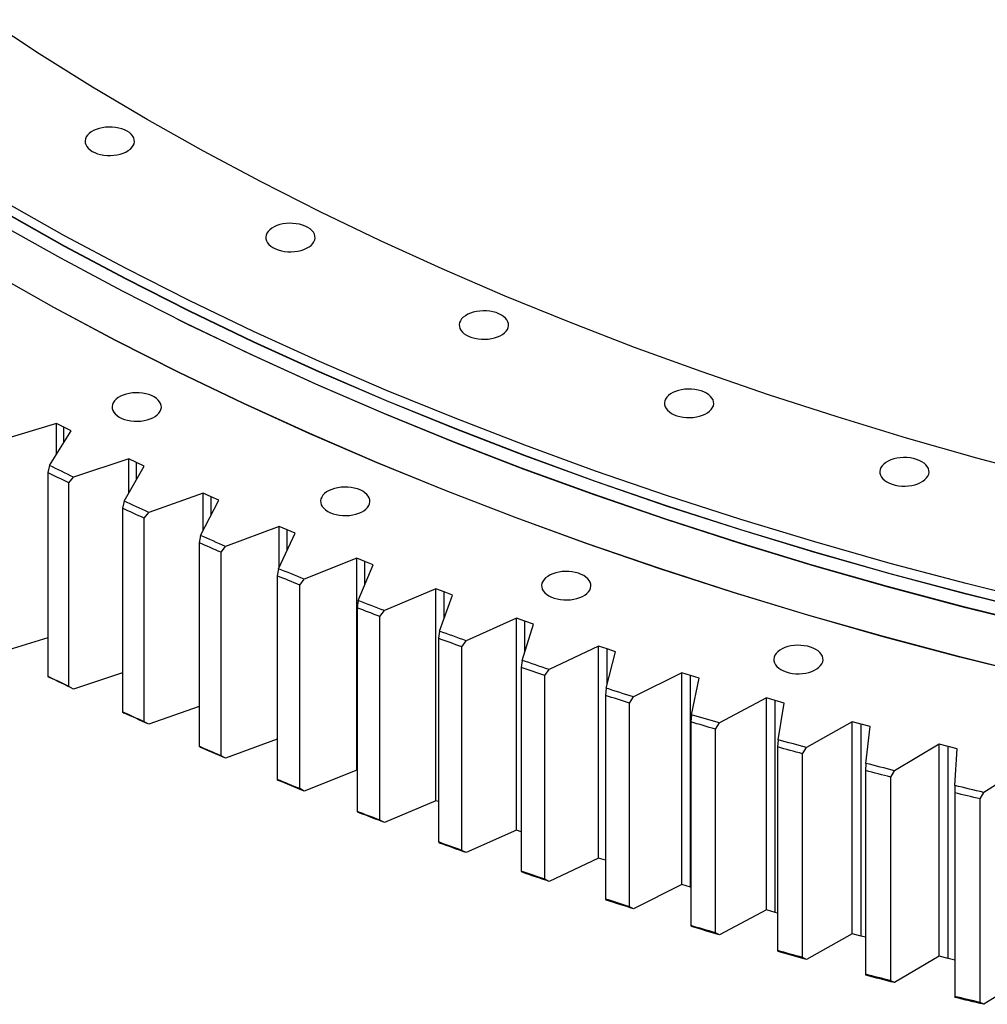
# Model space of a CAD drawing. Header units: millimetres. Extents: x -1209 to 25995, y 126471 to 147133.
# Tile 10 of 21: x 14584 to 15348, y 136031 to 136809. Entities that reach past the tile are written whole.
import ezdxf

# ---------------------------------------------------------------- set-up
doc = ezdxf.new("R2010")
doc.units = ezdxf.units.MM
doc.header["$LTSCALE"] = 100

msp = doc.modelspace()

# ---------------------------------------------------------------- linework, layer by layer
at = {"color": 7, "linetype": 'Continuous', "lineweight": 25}
for p, q in [((14612.73, 136489.65), (14568.18, 136475.98)), ((14607.34, 136456.37), (14624.49, 136483.76)), ((14618.61, 136486.7), (14612.73, 136489.65)), ((14612.73, 136464.98), (14612.73, 136489.65)), ((14624.49, 136483.76), (14618.61, 136486.7)), ((14670.11, 136461.55), (14626.25, 136447.16)), ((14676.13, 136458.7), (14670.11, 136461.55)), ((14670.11, 136434.78), (14670.11, 136461.55)), ((14607.34, 136456.37), (14605.89, 136450.78)), ((14666.35, 136428.2), (14682.16, 136455.86)), ((14682.16, 136455.86), (14676.13, 136458.7)), ((14605.89, 136450.78), (14605.89, 136289.92)), ((14622.54, 136442.68), (14626.25, 136447.16)), ((14622.54, 136281.82), (14622.54, 136442.68)), ((14728.84, 136434.41), (14685.71, 136419.31)), ((14735, 136431.65), (14728.84, 136434.41)), ((14728.84, 136405.11), (14728.84, 136434.41)), ((14741.16, 136428.91), (14735, 136431.65)), ((14666.35, 136428.2), (14665.01, 136422.59)), ((14665.01, 136422.59), (14665.01, 136261.73)), ((14726.72, 136401), (14741.16, 136428.91)), ((14682.06, 136414.76), (14685.71, 136419.31)), ((14682.06, 136253.9), (14682.06, 136414.76)), ((14788.88, 136408.23), (14746.5, 136392.43)), ((14795.17, 136405.58), (14788.88, 136408.23)), ((14788.88, 136375.85), (14788.88, 136408.23)), ((14801.47, 136402.94), (14795.17, 136405.58)), ((14726.72, 136401), (14725.5, 136395.38)), ((14788.4, 136374.81), (14801.47, 136402.94)), ((14725.5, 136395.38), (14725.5, 136234.52)), ((14742.92, 136387.83), (14746.5, 136392.43)), ((14742.92, 136226.97), (14742.92, 136387.83)), ((14850.18, 136383.05), (14808.6, 136366.56)), ((14856.6, 136380.5), (14850.18, 136383.05)), ((14850.18, 136215.66), (14850.18, 136383.05)), ((14788.4, 136374.81), (14787.29, 136369.16)), ((14851.34, 136349.63), (14863.02, 136377.96)), ((14863.02, 136377.96), (14856.6, 136380.5)), ((14787.29, 136369.16), (14787.29, 136208.3)), ((14805.07, 136361.9), (14808.6, 136366.56)), ((14805.07, 136201.04), (14805.07, 136361.9)), ((14912.69, 136358.87), (14871.93, 136341.72)), ((14919.23, 136356.43), (14912.69, 136358.87)), ((14912.69, 136191.48), (14912.69, 136358.87)), ((14915.49, 136325.49), (14925.78, 136354)), ((14925.78, 136354), (14919.23, 136356.43)), ((14851.34, 136349.63), (14850.35, 136343.97)), ((14850.35, 136343.97), (14850.35, 136183.11)), ((14868.48, 136337), (14871.93, 136341.72)), ((14868.48, 136176.14), (14868.48, 136337)), ((14976.36, 136335.73), (14936.46, 136317.92)), ((14983.01, 136333.4), (14976.36, 136335.73)), ((14976.36, 136168.34), (14976.36, 136335.73)), ((14980.79, 136302.41), (14989.68, 136331.07)), ((14989.68, 136331.07), (14983.01, 136333.4)), ((14605.89, 136320.15), (14568.18, 136308.59)), ((14915.49, 136325.49), (14914.61, 136319.81)), ((14914.61, 136319.81), (14914.61, 136158.95)), ((14933.08, 136313.14), (14936.46, 136317.92)), ((14933.08, 136152.28), (14933.08, 136313.14)), ((15041.14, 136313.64), (15002.12, 136295.18)), ((15047.9, 136311.42), (15041.14, 136313.64)), ((15041.14, 136146.25), (15041.14, 136313.64)), ((15047.2, 136280.4), (15054.68, 136309.2)), ((15054.68, 136309.2), (15047.9, 136311.42)), ((14980.79, 136302.41), (14980.04, 136296.71)), ((14980.04, 136296.71), (14980.04, 136135.86)), ((14605.89, 136289.92), (14607.34, 136288.98)), ((14665.01, 136292.49), (14626.25, 136279.77)), ((14998.82, 136290.35), (15002.12, 136295.18)), ((14998.82, 136129.49), (14998.82, 136290.35)), ((15106.98, 136292.62), (15068.88, 136273.53)), ((15113.85, 136290.5), (15106.98, 136292.62)), ((15106.98, 136125.22), (15106.98, 136292.62)), ((15120.73, 136288.4), (15113.85, 136290.5)), ((15113.85, 136123.11), (15113.85, 136290.5)), ((14626.25, 136279.77), (14622.54, 136281.82)), ((15114.66, 136259.49), (15120.73, 136288.4)), ((15047.2, 136280.4), (15046.57, 136274.7)), ((15046.57, 136274.7), (15046.57, 136113.84)), ((15065.65, 136268.64), (15068.88, 136273.53)), ((14725.5, 136265.84), (14685.71, 136251.92)), ((15065.65, 136107.78), (15065.65, 136268.64)), ((15173.82, 136272.67), (15136.67, 136252.97)), ((15180.79, 136270.67), (15173.82, 136272.67)), ((15173.82, 136105.28), (15173.82, 136272.67)), ((15187.77, 136268.69), (15180.79, 136270.67)), ((15180.79, 136103.28), (15180.79, 136270.67)), ((15183.12, 136239.69), (15187.77, 136268.69)), ((14665.01, 136261.73), (14666.35, 136260.81)), ((15114.66, 136259.49), (15114.15, 136253.77)), ((14685.71, 136251.92), (14682.06, 136253.9)), ((15114.15, 136253.77), (15114.15, 136092.92)), ((15133.52, 136248.04), (15136.67, 136252.97)), ((15241.61, 136253.83), (15205.44, 136233.53)), ((15248.67, 136251.95), (15241.61, 136253.83)), ((15241.61, 136086.44), (15241.61, 136253.83)), ((15255.75, 136250.07), (15248.67, 136251.95)), ((15248.67, 136084.56), (15248.67, 136251.95)), ((15252.53, 136221.01), (15255.75, 136250.07)), ((15133.52, 136087.18), (15133.52, 136248.04)), ((14725.5, 136234.52), (14726.72, 136233.61)), ((14787.29, 136240.25), (14746.5, 136225.04)), ((15183.12, 136239.69), (15182.73, 136233.97)), ((15310.29, 136236.11), (15275.14, 136215.22)), ((15317.45, 136234.34), (15310.29, 136236.11)), ((15310.29, 136068.72), (15310.29, 136236.11)), ((14746.5, 136225.04), (14742.92, 136226.97)), ((15182.73, 136233.97), (15182.73, 136073.11)), ((15202.38, 136228.54), (15205.44, 136233.53)), ((15202.38, 136067.69), (15202.38, 136228.54)), ((15324.61, 136232.58), (15317.45, 136234.34)), ((15317.45, 136066.95), (15317.45, 136234.34)), ((15322.82, 136203.48), (15324.61, 136232.58)), ((15252.53, 136221.01), (15252.25, 136215.28)), ((15379.82, 136219.51), (15345.7, 136198.06)), ((14850.18, 136215.66), (14808.6, 136199.17)), ((14850.35, 136215.59), (14850.18, 136215.66)), ((15252.25, 136215.28), (15252.25, 136054.43)), ((15272.16, 136210.19), (15275.14, 136215.22)), ((14787.29, 136208.3), (14788.4, 136207.42)), ((15272.16, 136049.33), (15272.16, 136210.19)), ((15322.82, 136203.48), (15322.66, 136197.75)), ((14808.6, 136199.17), (14805.07, 136201.04)), ((15322.66, 136197.75), (15322.66, 136036.89)), ((15342.81, 136192.98), (15345.7, 136198.06)), ((14912.69, 136191.48), (14871.93, 136174.33)), ((14914.61, 136190.77), (14912.69, 136191.48)), ((15342.81, 136032.12), (15342.81, 136192.98)), ((14850.35, 136183.11), (14851.34, 136182.24)), ((14871.93, 136174.33), (14868.48, 136176.14)), ((14976.36, 136168.34), (14936.46, 136150.53)), ((14980.04, 136167.05), (14976.36, 136168.34)), ((14914.61, 136158.95), (14915.49, 136158.1)), ((14936.46, 136150.53), (14933.08, 136152.28)), ((15041.14, 136146.25), (15002.12, 136127.79)), ((15046.57, 136144.46), (15041.14, 136146.25)), ((14980.04, 136135.86), (14980.79, 136135.02)), ((15002.12, 136127.79), (14998.82, 136129.49)), ((15106.98, 136125.22), (15068.88, 136106.13)), ((15113.85, 136123.11), (15106.98, 136125.22)), ((15114.15, 136123.02), (15113.85, 136123.11)), ((15046.57, 136113.84), (15047.2, 136113.01)), ((15068.88, 136106.13), (15065.65, 136107.78)), ((15173.82, 136105.28), (15136.67, 136085.58)), ((15180.79, 136103.28), (15173.82, 136105.28)), ((15182.73, 136102.73), (15180.79, 136103.28)), ((15114.15, 136092.92), (15114.66, 136092.1)), ((15136.67, 136085.58), (15133.52, 136087.18)), ((15241.61, 136086.44), (15205.44, 136066.14)), ((15248.67, 136084.56), (15241.61, 136086.44)), ((15252.25, 136083.61), (15248.67, 136084.56)), ((15182.73, 136073.11), (15183.12, 136072.3)), ((15205.44, 136066.14), (15202.38, 136067.69)), ((15310.29, 136068.72), (15275.14, 136047.83)), ((15317.45, 136066.95), (15310.29, 136068.72)), ((15322.66, 136065.67), (15317.45, 136066.95)), ((15252.25, 136054.43), (15252.53, 136053.62)), ((15275.14, 136047.83), (15272.16, 136049.33)), ((15379.82, 136052.12), (15345.7, 136030.67)), ((15322.66, 136036.89), (15322.82, 136036.08)), ((15345.7, 136030.67), (15342.81, 136032.12))]:
    msp.add_line(p, q, dxfattribs=at)
at = {"color": 82, "linetype": 'Continuous', "lineweight": 25}
for p, q in [((14618.61, 136474.35), (14618.61, 136486.7)), ((14676.13, 136445.3), (14676.13, 136458.7)), ((14735, 136416.99), (14735, 136431.65)), ((14795.17, 136389.38), (14795.17, 136405.58)), ((14856.6, 136362.38), (14856.6, 136380.5)), ((14919.23, 136335.86), (14919.23, 136356.43)), ((14983.01, 136309.58), (14983.01, 136333.4)), ((15047.9, 136283.11), (15047.9, 136311.42))]:
    msp.add_line(p, q, dxfattribs=at)
at = {"color": 7, "linetype": 'Continuous', "lineweight": 25, "flags": 128}
for points in [[(15396.62, 136447.16), (15340.26, 136462.16), (15284.6, 136478.01), (15229.68, 136494.69), (15175.54, 136512.19), (15122.2, 136530.51), (15069.72, 136549.63), (15018.12, 136569.53), (14967.44, 136590.21), (14917.72, 136611.64), (14868.98, 136633.82), (14821.27, 136656.73), (14774.61, 136680.35), (14729.04, 136704.67), (14684.59, 136729.67), (14641.29, 136755.33), (14599.16, 136781.64), (14558.24, 136808.57)], [(14641.1, 136704.56), (14643.11, 136703.55), (14645.33, 136702.71), (14647.74, 136702.05), (14650.28, 136701.59), (14652.9, 136701.33), (14655.56, 136701.27), (14658.21, 136701.43), (14660.79, 136701.79), (14663.27, 136702.36), (14665.59, 136703.11), (14667.71, 136704.04), (14669.59, 136705.13), (14671.2, 136706.35), (14672.5, 136707.69), (14673.48, 136709.12), (14674.11, 136710.61), (14674.38, 136712.14), (14674.29, 136713.67), (14673.84, 136715.19), (14673.03, 136716.65), (14671.89, 136718.04), (14670.43, 136719.33), (14668.68, 136720.48), (14666.67, 136721.49), (14664.45, 136722.34), (14662.05, 136723), (14659.51, 136723.46), (14656.89, 136723.72), (14654.23, 136723.77), (14651.58, 136723.62), (14648.99, 136723.25), (14646.52, 136722.69), (14644.2, 136721.94), (14642.08, 136721.01), (14640.19, 136719.92), (14638.59, 136718.7), (14637.28, 136717.36), (14636.31, 136715.93), (14635.68, 136714.44), (14635.4, 136712.91), (14635.49, 136711.37), (14635.95, 136709.86), (14636.75, 136708.39), (14637.89, 136707.01), (14639.35, 136705.72), (14641.1, 136704.56)], [(15392.6, 136347.95), (15331.74, 136363.05), (15271.59, 136379.06), (15212.19, 136395.97), (15153.58, 136413.77), (15095.79, 136432.45), (15038.87, 136452), (14982.85, 136472.41), (14927.78, 136493.65), (14873.69, 136515.72), (14820.62, 136538.59), (14768.61, 136562.26), (14717.68, 136586.71), (14667.89, 136611.92), (14619.25, 136637.88), (14571.81, 136664.56)], [(15392.6, 136339.79), (15331.74, 136354.88), (15271.59, 136370.89), (15212.19, 136387.8), (15153.58, 136405.6), (15095.79, 136424.29), (15038.87, 136443.84), (14982.85, 136464.24), (14927.78, 136485.48), (14873.69, 136507.55), (14820.62, 136530.43), (14768.61, 136554.1), (14717.68, 136578.55), (14667.89, 136603.76), (14619.25, 136629.71), (14571.81, 136656.39)], [(15392.6, 136339.59), (15331.74, 136354.68), (15271.59, 136370.69), (15212.19, 136387.6), (15153.58, 136405.4), (15095.79, 136424.08), (15038.87, 136443.63), (14982.85, 136464.04), (14927.78, 136485.28), (14873.69, 136507.35), (14820.62, 136530.22), (14768.61, 136553.9), (14717.68, 136578.34), (14667.89, 136603.56), (14619.25, 136629.51), (14571.81, 136656.19)], [(15390.88, 136329.63), (15329.91, 136344.75), (15269.66, 136360.79), (15210.15, 136377.73), (15151.43, 136395.56), (15093.54, 136414.28), (15036.51, 136433.87), (14980.4, 136454.3), (14925.23, 136475.58), (14871.05, 136497.69), (14817.88, 136520.61), (14765.77, 136544.32), (14714.76, 136568.82), (14664.88, 136594.07), (14616.15, 136620.07), (14568.63, 136646.8)], [(14783.9, 136628.51), (14785.91, 136627.5), (14788.13, 136626.66), (14790.54, 136626), (14793.07, 136625.54), (14795.7, 136625.28), (14798.36, 136625.22), (14801, 136625.38), (14803.59, 136625.74), (14806.07, 136626.31), (14808.39, 136627.06), (14810.51, 136627.99), (14812.39, 136629.08), (14814, 136630.3), (14815.3, 136631.64), (14816.28, 136633.07), (14816.91, 136634.56), (14817.18, 136636.09), (14817.09, 136637.63), (14816.64, 136639.14), (14815.83, 136640.6), (14814.69, 136641.99), (14813.23, 136643.28), (14811.48, 136644.43), (14809.47, 136645.44), (14807.25, 136646.29), (14804.84, 136646.95), (14802.31, 136647.41), (14799.69, 136647.67), (14797.03, 136647.72), (14794.38, 136647.57), (14791.79, 136647.2), (14789.32, 136646.64), (14787, 136645.89), (14784.88, 136644.96), (14782.99, 136643.87), (14781.39, 136642.65), (14780.08, 136641.31), (14779.11, 136639.88), (14778.47, 136638.39), (14778.2, 136636.86), (14778.29, 136635.32), (14778.75, 136633.81), (14779.55, 136632.34), (14780.69, 136630.96), (14782.15, 136629.67), (14783.9, 136628.51)], [(15387.81, 136289.85), (15326.66, 136305.01), (15266.21, 136321.1), (15206.52, 136338.1), (15147.61, 136355.99), (15089.54, 136374.76), (15032.33, 136394.41), (14976.04, 136414.91), (14920.7, 136436.26), (14866.34, 136458.44), (14813.01, 136481.43), (14760.74, 136505.21), (14709.57, 136529.78), (14659.52, 136555.12), (14610.65, 136581.2), (14562.97, 136608.01)], [(15387.91, 136289.98), (15326.76, 136305.15), (15266.32, 136321.23), (15206.63, 136338.22), (15147.73, 136356.11), (15089.66, 136374.89), (15032.47, 136394.53), (14976.18, 136415.03), (14920.84, 136436.38), (14866.49, 136458.55), (14813.16, 136481.54), (14760.9, 136505.33), (14709.73, 136529.89), (14659.69, 136555.23), (14610.82, 136581.31), (14563.15, 136608.12)], [(14936.84, 136559.34), (14938.85, 136558.33), (14941.07, 136557.49), (14943.47, 136556.83), (14946.01, 136556.37), (14948.63, 136556.11), (14951.29, 136556.05), (14953.94, 136556.21), (14956.53, 136556.57), (14959, 136557.14), (14961.32, 136557.89), (14963.44, 136558.82), (14965.33, 136559.91), (14966.93, 136561.13), (14968.24, 136562.47), (14969.21, 136563.9), (14969.84, 136565.39), (14970.12, 136566.92), (14970.03, 136568.46), (14969.57, 136569.97), (14968.77, 136571.43), (14967.63, 136572.82), (14966.17, 136574.11), (14964.42, 136575.26), (14962.41, 136576.27), (14960.18, 136577.12), (14957.78, 136577.78), (14955.24, 136578.24), (14952.62, 136578.5), (14949.96, 136578.56), (14947.31, 136578.4), (14944.73, 136578.03), (14942.25, 136577.47), (14939.93, 136576.72), (14937.81, 136575.79), (14935.93, 136574.7), (14934.32, 136573.48), (14933.02, 136572.14), (14932.04, 136570.71), (14931.41, 136569.22), (14931.14, 136567.69), (14931.23, 136566.15), (14931.68, 136564.64), (14932.49, 136563.17), (14933.63, 136561.79), (14935.09, 136560.5), (14936.84, 136559.34)], [(15392.31, 136328.77), (15331.44, 136343.87), (15271.27, 136359.88), (15211.85, 136376.8), (15153.22, 136394.61), (15095.41, 136413.3), (15038.47, 136432.85), (14982.44, 136453.26), (14927.35, 136474.51), (14873.25, 136496.59), (14820.16, 136519.47), (14768.13, 136543.15), (14717.2, 136567.6), (14708.77, 136571.78)], [(15098.92, 136497.5), (15100.93, 136496.49), (15103.15, 136495.65), (15105.56, 136494.99), (15108.09, 136494.53), (15110.72, 136494.27), (15113.38, 136494.21), (15116.02, 136494.37), (15118.61, 136494.73), (15121.08, 136495.3), (15123.4, 136496.05), (15125.53, 136496.98), (15127.41, 136498.07), (15129.02, 136499.29), (15130.32, 136500.63), (15131.3, 136502.06), (15131.93, 136503.55), (15132.2, 136505.08), (15132.11, 136506.61), (15131.66, 136508.13), (15130.85, 136509.59), (15129.71, 136510.98), (15128.25, 136512.27), (15126.5, 136513.42), (15124.49, 136514.43), (15122.27, 136515.28), (15119.86, 136515.94), (15117.33, 136516.4), (15114.7, 136516.66), (15112.04, 136516.71), (15109.4, 136516.56), (15106.81, 136516.19), (15104.33, 136515.63), (15102.01, 136514.88), (15099.89, 136513.95), (15098.01, 136512.86), (15096.4, 136511.64), (15095.1, 136510.3), (15094.12, 136508.87), (15093.49, 136507.38), (15093.22, 136505.85), (15093.31, 136504.31), (15093.76, 136502.8), (15094.57, 136501.33), (15095.71, 136499.95), (15097.17, 136498.66), (15098.92, 136497.5)], [(14662.42, 136494.62), (14664.42, 136493.61), (14666.65, 136492.77), (14669.05, 136492.11), (14671.59, 136491.65), (14674.21, 136491.39), (14676.87, 136491.33), (14679.52, 136491.49), (14682.11, 136491.85), (14684.58, 136492.42), (14686.9, 136493.17), (14689.02, 136494.1), (14690.9, 136495.18), (14692.51, 136496.41), (14693.82, 136497.75), (14694.79, 136499.18), (14695.42, 136500.67), (14695.7, 136502.2), (14695.6, 136503.73), (14695.15, 136505.25), (14694.35, 136506.71), (14693.2, 136508.1), (14691.74, 136509.39), (14690, 136510.54), (14687.99, 136511.55), (14685.76, 136512.4), (14683.36, 136513.06), (14680.82, 136513.52), (14678.2, 136513.78), (14675.54, 136513.83), (14672.89, 136513.68), (14670.31, 136513.31), (14667.83, 136512.75), (14665.51, 136512), (14663.39, 136511.07), (14661.51, 136509.98), (14659.9, 136508.76), (14658.6, 136507.42), (14657.62, 136505.99), (14656.99, 136504.5), (14656.72, 136502.97), (14656.81, 136501.43), (14657.26, 136499.92), (14658.07, 136498.45), (14659.21, 136497.07), (14660.67, 136495.78), (14662.42, 136494.62)], [(15269.1, 136443.39), (15271.1, 136442.38), (15273.33, 136441.54), (15275.73, 136440.88), (15278.27, 136440.42), (15280.89, 136440.15), (15283.55, 136440.1), (15286.2, 136440.26), (15288.78, 136440.62), (15291.26, 136441.19), (15293.58, 136441.94), (15295.7, 136442.87), (15297.58, 136443.95), (15299.19, 136445.18), (15300.5, 136446.52), (15301.47, 136447.95), (15302.1, 136449.44), (15302.37, 136450.97), (15302.28, 136452.5), (15301.83, 136454.02), (15301.03, 136455.48), (15299.88, 136456.87), (15298.42, 136458.15), (15296.67, 136459.31), (15294.67, 136460.32), (15292.44, 136461.16), (15290.04, 136461.82), (15287.5, 136462.29), (15284.88, 136462.55), (15282.22, 136462.6), (15279.57, 136462.45), (15276.99, 136462.08), (15274.51, 136461.52), (15272.19, 136460.77), (15270.07, 136459.84), (15268.19, 136458.75), (15266.58, 136457.53), (15265.28, 136456.19), (15264.3, 136454.76), (15263.67, 136453.26), (15263.4, 136451.74), (15263.49, 136450.2), (15263.94, 136448.69), (15264.75, 136447.22), (15265.89, 136445.84), (15267.35, 136444.55), (15269.1, 136443.39)], [(14626.25, 136447.16), (14623.88, 136448.31), (14621.51, 136449.45), (14619.14, 136450.6), (14616.78, 136451.75), (14614.41, 136452.9), (14612.05, 136454.06), (14609.7, 136455.21), (14607.34, 136456.37)], [(14622.54, 136442.68), (14620.45, 136443.69), (14618.37, 136444.7), (14616.28, 136445.71), (14614.2, 136446.72), (14612.12, 136447.73), (14610.04, 136448.75), (14607.96, 136449.77), (14605.89, 136450.78)], [(14827.24, 136420.08), (14829.25, 136419.07), (14831.47, 136418.23), (14833.88, 136417.57), (14836.41, 136417.1), (14839.04, 136416.84), (14841.7, 136416.79), (14844.34, 136416.94), (14846.93, 136417.31), (14849.4, 136417.87), (14851.72, 136418.62), (14853.85, 136419.55), (14855.73, 136420.64), (14857.34, 136421.86), (14858.64, 136423.2), (14859.62, 136424.63), (14860.25, 136426.13), (14860.52, 136427.65), (14860.43, 136429.19), (14859.98, 136430.7), (14859.17, 136432.17), (14858.03, 136433.56), (14856.57, 136434.84), (14854.82, 136436), (14852.81, 136437.01), (14850.59, 136437.85), (14848.18, 136438.51), (14845.65, 136438.97), (14843.02, 136439.24), (14840.36, 136439.29), (14837.72, 136439.13), (14835.13, 136438.77), (14832.66, 136438.2), (14830.34, 136437.45), (14828.21, 136436.52), (14826.33, 136435.44), (14824.72, 136434.21), (14823.42, 136432.87), (14822.44, 136431.44), (14821.81, 136429.95), (14821.54, 136428.42), (14821.63, 136426.89), (14822.08, 136425.37), (14822.89, 136423.91), (14824.03, 136422.52), (14825.49, 136421.24), (14827.24, 136420.08)], [(14682.06, 136414.76), (14679.92, 136415.74), (14677.78, 136416.71), (14675.65, 136417.69), (14673.52, 136418.67), (14671.39, 136419.65), (14669.26, 136420.63), (14667.14, 136421.61), (14665.01, 136422.59)], [(14685.71, 136419.31), (14683.28, 136420.41), (14680.86, 136421.52), (14678.43, 136422.63), (14676.01, 136423.74), (14673.59, 136424.85), (14671.18, 136425.97), (14668.76, 136427.08), (14666.35, 136428.2)], [(14746.5, 136392.43), (14744.02, 136393.5), (14741.55, 136394.57), (14739.07, 136395.64), (14736.6, 136396.71), (14734.12, 136397.78), (14731.66, 136398.85), (14729.19, 136399.93), (14726.72, 136401)], [(14742.92, 136387.83), (14740.73, 136388.77), (14738.55, 136389.71), (14736.37, 136390.65), (14734.2, 136391.59), (14732.02, 136392.54), (14729.84, 136393.48), (14727.67, 136394.43), (14725.5, 136395.38)], [(14808.6, 136366.56), (14806.06, 136367.59), (14803.53, 136368.61), (14801.01, 136369.64), (14798.48, 136370.67), (14795.96, 136371.7), (14793.44, 136372.74), (14790.92, 136373.77), (14788.4, 136374.81)], [(14805.07, 136361.9), (14802.85, 136362.8), (14800.62, 136363.71), (14798.4, 136364.61), (14796.17, 136365.52), (14793.95, 136366.43), (14791.73, 136367.34), (14789.51, 136368.25), (14787.29, 136369.16)], [(15001.92, 136353.43), (15003.93, 136352.42), (15006.15, 136351.58), (15008.56, 136350.92), (15011.09, 136350.45), (15013.71, 136350.19), (15016.37, 136350.14), (15019.02, 136350.3), (15021.61, 136350.66), (15024.08, 136351.22), (15026.4, 136351.98), (15028.52, 136352.91), (15030.41, 136353.99), (15032.01, 136355.22), (15033.32, 136356.56), (15034.3, 136357.99), (15034.93, 136359.48), (15035.2, 136361.01), (15035.11, 136362.54), (15034.65, 136364.06), (15033.85, 136365.52), (15032.71, 136366.91), (15031.25, 136368.19), (15029.5, 136369.35), (15027.49, 136370.36), (15025.27, 136371.2), (15022.86, 136371.86), (15020.33, 136372.33), (15017.7, 136372.59), (15015.04, 136372.64), (15012.4, 136372.48), (15009.81, 136372.12), (15007.33, 136371.56), (15005.01, 136370.8), (15002.89, 136369.88), (15001.01, 136368.79), (14999.4, 136367.56), (14998.1, 136366.23), (14997.12, 136364.8), (14996.49, 136363.3), (14996.22, 136361.77), (14996.31, 136360.24), (14996.76, 136358.73), (14997.57, 136357.26), (14998.71, 136355.87), (15000.17, 136354.59), (15001.92, 136353.43)], [(14868.48, 136337), (14866.21, 136337.87), (14863.94, 136338.73), (14861.67, 136339.6), (14859.4, 136340.47), (14857.14, 136341.34), (14854.87, 136342.22), (14852.61, 136343.09), (14850.35, 136343.97)], [(14871.93, 136341.72), (14869.35, 136342.7), (14866.77, 136343.69), (14864.19, 136344.67), (14861.62, 136345.66), (14859.05, 136346.65), (14856.47, 136347.64), (14853.91, 136348.64), (14851.34, 136349.63)], [(14936.46, 136317.92), (14933.83, 136318.86), (14931.2, 136319.8), (14928.58, 136320.74), (14925.96, 136321.69), (14923.34, 136322.64), (14920.72, 136323.59), (14918.1, 136324.54), (14915.49, 136325.49)], [(14933.08, 136313.14), (14930.76, 136313.97), (14928.45, 136314.8), (14926.14, 136315.63), (14923.83, 136316.47), (14921.53, 136317.3), (14919.22, 136318.14), (14916.92, 136318.97), (14914.61, 136319.81)], [(15185.32, 136295.11), (15187.33, 136294.1), (15189.55, 136293.26), (15191.96, 136292.6), (15194.49, 136292.14), (15197.12, 136291.88), (15199.78, 136291.82), (15202.42, 136291.98), (15205.01, 136292.34), (15207.49, 136292.91), (15209.81, 136293.66), (15211.93, 136294.59), (15213.81, 136295.68), (15215.42, 136296.9), (15216.72, 136298.24), (15217.7, 136299.67), (15218.33, 136301.16), (15218.6, 136302.69), (15218.51, 136304.22), (15218.06, 136305.74), (15217.25, 136307.2), (15216.11, 136308.59), (15214.65, 136309.88), (15212.9, 136311.03), (15210.89, 136312.04), (15208.67, 136312.89), (15206.26, 136313.55), (15203.73, 136314.01), (15201.11, 136314.27), (15198.45, 136314.32), (15195.8, 136314.17), (15193.21, 136313.8), (15190.74, 136313.24), (15188.42, 136312.49), (15186.3, 136311.56), (15184.41, 136310.47), (15182.81, 136309.25), (15181.5, 136307.91), (15180.52, 136306.48), (15179.89, 136304.99), (15179.62, 136303.46), (15179.71, 136301.92), (15180.17, 136300.41), (15180.97, 136298.94), (15182.11, 136297.56), (15183.57, 136296.27), (15185.32, 136295.11)], [(14998.82, 136290.35), (14996.47, 136291.14), (14994.12, 136291.93), (14991.77, 136292.73), (14989.42, 136293.52), (14987.07, 136294.32), (14984.72, 136295.12), (14982.38, 136295.91), (14980.04, 136296.71)], [(15002.12, 136295.18), (14999.45, 136296.08), (14996.78, 136296.98), (14994.11, 136297.88), (14991.44, 136298.78), (14988.78, 136299.68), (14986.11, 136300.59), (14983.45, 136301.5), (14980.79, 136302.41)], [(14622.54, 136281.82), (14620.45, 136282.83), (14618.37, 136283.84), (14616.28, 136284.85), (14614.2, 136285.86), (14612.12, 136286.88), (14610.04, 136287.89), (14607.96, 136288.91), (14605.89, 136289.92)], [(14626.25, 136279.77), (14623.88, 136280.92), (14621.51, 136282.06), (14619.14, 136283.21), (14616.78, 136284.36), (14614.41, 136285.51), (14612.05, 136286.67), (14609.7, 136287.82), (14607.34, 136288.98)], [(15065.65, 136268.64), (15063.26, 136269.4), (15060.87, 136270.15), (15058.49, 136270.9), (15056.1, 136271.66), (15053.71, 136272.42), (15051.33, 136273.18), (15048.95, 136273.94), (15046.57, 136274.7)], [(15068.88, 136273.53), (15066.16, 136274.38), (15063.45, 136275.23), (15060.74, 136276.09), (15058.03, 136276.95), (15055.32, 136277.81), (15052.61, 136278.67), (15049.9, 136279.54), (15047.2, 136280.4)], [(14682.06, 136253.9), (14679.92, 136254.88), (14677.78, 136255.85), (14675.65, 136256.83), (14673.52, 136257.81), (14671.39, 136258.79), (14669.26, 136259.77), (14667.14, 136260.75), (14665.01, 136261.73)], [(14685.71, 136251.92), (14683.28, 136253.02), (14680.86, 136254.13), (14678.43, 136255.24), (14676.01, 136256.35), (14673.59, 136257.46), (14671.18, 136258.58), (14668.76, 136259.69), (14666.35, 136260.81)], [(15136.67, 136252.97), (15133.91, 136253.78), (15131.16, 136254.59), (15128.4, 136255.4), (15125.65, 136256.21), (15122.9, 136257.03), (15120.15, 136257.85), (15117.41, 136258.67), (15114.66, 136259.49)], [(15133.52, 136248.04), (15131.1, 136248.75), (15128.67, 136249.46), (15126.25, 136250.18), (15123.83, 136250.89), (15121.41, 136251.61), (15118.98, 136252.33), (15116.57, 136253.05), (15114.15, 136253.77)], [(14742.92, 136226.97), (14740.73, 136227.91), (14738.55, 136228.85), (14736.37, 136229.79), (14734.2, 136230.73), (14732.02, 136231.68), (14729.84, 136232.62), (14727.67, 136233.57), (14725.5, 136234.52)], [(15205.44, 136233.53), (15202.64, 136234.29), (15199.85, 136235.06), (15197.06, 136235.82), (15194.27, 136236.59), (15191.48, 136237.36), (15188.69, 136238.14), (15185.91, 136238.91), (15183.12, 136239.69)], [(14746.5, 136225.04), (14744.02, 136226.11), (14741.55, 136227.18), (14739.07, 136228.24), (14736.6, 136229.32), (14734.12, 136230.39), (14731.66, 136231.46), (14729.19, 136232.54), (14726.72, 136233.61)], [(15202.38, 136228.54), (15199.92, 136229.22), (15197.46, 136229.89), (15195, 136230.57), (15192.54, 136231.24), (15190.09, 136231.92), (15187.63, 136232.6), (15185.18, 136233.28), (15182.73, 136233.97)], [(15275.14, 136215.22), (15272.3, 136215.94), (15269.48, 136216.66), (15266.65, 136217.38), (15263.82, 136218.1), (15260.99, 136218.83), (15258.17, 136219.55), (15255.35, 136220.28), (15252.53, 136221.01)], [(15272.16, 136210.19), (15269.67, 136210.82), (15267.18, 136211.45), (15264.69, 136212.09), (15262.2, 136212.72), (15259.71, 136213.36), (15257.22, 136214), (15254.74, 136214.64), (15252.25, 136215.28)], [(14805.07, 136201.04), (14802.85, 136201.95), (14800.62, 136202.85), (14798.4, 136203.76), (14796.17, 136204.66), (14793.95, 136205.57), (14791.73, 136206.48), (14789.51, 136207.39), (14787.29, 136208.3)], [(14808.6, 136199.17), (14806.06, 136200.2), (14803.53, 136201.22), (14801.01, 136202.25), (14798.48, 136203.28), (14795.96, 136204.31), (14793.44, 136205.35), (14790.92, 136206.38), (14788.4, 136207.42)], [(15345.7, 136198.06), (15342.84, 136198.73), (15339.97, 136199.4), (15337.11, 136200.08), (15334.25, 136200.75), (15331.39, 136201.43), (15328.53, 136202.11), (15325.67, 136202.79), (15322.82, 136203.48)], [(15342.81, 136192.98), (15340.29, 136193.57), (15337.77, 136194.16), (15335.25, 136194.75), (15332.73, 136195.35), (15330.21, 136195.95), (15327.7, 136196.54), (15325.18, 136197.14), (15322.66, 136197.75)], [(14868.48, 136176.14), (14866.21, 136177.01), (14863.94, 136177.87), (14861.67, 136178.74), (14859.4, 136179.61), (14857.14, 136180.48), (14854.87, 136181.36), (14852.61, 136182.23), (14850.35, 136183.11)], [(14871.93, 136174.33), (14869.35, 136175.31), (14866.77, 136176.29), (14864.19, 136177.28), (14861.62, 136178.27), (14859.05, 136179.26), (14856.47, 136180.25), (14853.91, 136181.24), (14851.34, 136182.24)], [(14933.08, 136152.28), (14930.76, 136153.11), (14928.45, 136153.94), (14926.14, 136154.77), (14923.83, 136155.61), (14921.53, 136156.44), (14919.22, 136157.28), (14916.92, 136158.11), (14914.61, 136158.95)], [(14936.46, 136150.53), (14933.83, 136151.47), (14931.2, 136152.41), (14928.58, 136153.35), (14925.96, 136154.3), (14923.34, 136155.25), (14920.72, 136156.2), (14918.1, 136157.15), (14915.49, 136158.1)], [(14998.82, 136129.49), (14996.47, 136130.28), (14994.12, 136131.08), (14991.77, 136131.87), (14989.42, 136132.66), (14987.07, 136133.46), (14984.72, 136134.26), (14982.38, 136135.06), (14980.04, 136135.86)], [(15002.12, 136127.79), (14999.45, 136128.69), (14996.78, 136129.59), (14994.11, 136130.49), (14991.44, 136131.39), (14988.78, 136132.29), (14986.11, 136133.2), (14983.45, 136134.11), (14980.79, 136135.02)], [(15065.65, 136107.78), (15063.26, 136108.54), (15060.87, 136109.29), (15058.49, 136110.04), (15056.1, 136110.8), (15053.71, 136111.56), (15051.33, 136112.32), (15048.95, 136113.08), (15046.57, 136113.84)], [(15068.88, 136106.13), (15066.16, 136106.99), (15063.45, 136107.84), (15060.74, 136108.7), (15058.03, 136109.56), (15055.32, 136110.42), (15052.61, 136111.28), (15049.9, 136112.14), (15047.2, 136113.01)], [(15133.52, 136087.18), (15131.1, 136087.89), (15128.67, 136088.6), (15126.25, 136089.32), (15123.83, 136090.04), (15121.41, 136090.75), (15118.98, 136091.47), (15116.57, 136092.19), (15114.15, 136092.92)], [(15136.67, 136085.58), (15133.91, 136086.39), (15131.16, 136087.2), (15128.4, 136088.01), (15125.65, 136088.82), (15122.9, 136089.64), (15120.15, 136090.46), (15117.41, 136091.28), (15114.66, 136092.1)], [(15202.38, 136067.69), (15199.92, 136068.36), (15197.46, 136069.03), (15195, 136069.71), (15192.54, 136070.39), (15190.09, 136071.06), (15187.63, 136071.74), (15185.18, 136072.42), (15182.73, 136073.11)], [(15205.44, 136066.14), (15202.64, 136066.9), (15199.85, 136067.67), (15197.06, 136068.43), (15194.27, 136069.2), (15191.48, 136069.97), (15188.69, 136070.75), (15185.91, 136071.52), (15183.12, 136072.3)], [(15272.16, 136049.33), (15269.67, 136049.96), (15267.18, 136050.59), (15264.69, 136051.23), (15262.2, 136051.87), (15259.71, 136052.5), (15257.22, 136053.14), (15254.74, 136053.78), (15252.25, 136054.43)], [(15275.14, 136047.83), (15272.3, 136048.55), (15269.48, 136049.27), (15266.65, 136049.99), (15263.82, 136050.71), (15260.99, 136051.43), (15258.17, 136052.16), (15255.35, 136052.89), (15252.53, 136053.62)], [(15342.81, 136032.12), (15340.29, 136032.71), (15337.77, 136033.3), (15335.25, 136033.9), (15332.73, 136034.49), (15330.21, 136035.09), (15327.7, 136035.69), (15325.18, 136036.29), (15322.66, 136036.89)], [(15345.7, 136030.67), (15342.84, 136031.34), (15339.97, 136032.01), (15337.11, 136032.68), (15334.25, 136033.36), (15331.39, 136034.04), (15328.53, 136034.72), (15325.67, 136035.4), (15322.82, 136036.08)]]:
    msp.add_lwpolyline(points, dxfattribs=at)

doc.saveas('drawing.dxf')
